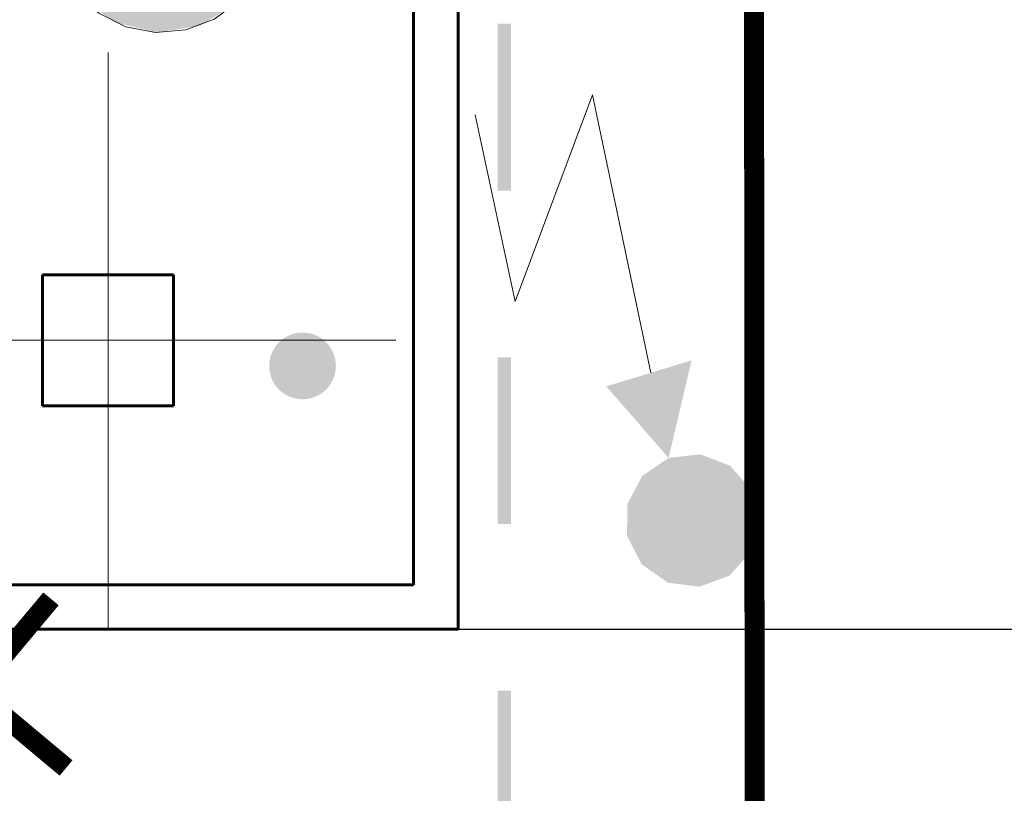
# Model space of a CAD drawing. Header units: millimetres. Extents: x 0 to 420, y 0 to 297.
# Tile 14 of 43: x 122 to 131, y 194 to 201. Entities that reach past the tile are written whole.
import ezdxf

# ---------------------------------------------------------------- set-up
doc = ezdxf.new("R2010")
doc.units = ezdxf.units.MM
for name, pattern in [('K5LT32769', [0]), ('K5LT_AXLED', [15.063659, 10.563659, -1.5, 1.5, -1.5]), ('K5LT_BASIC', [0]), ('K5LT_THIN', [0])]:
    doc.linetypes.add(name, pattern=pattern)
for name, color, linetype in [('_К3 (маслоотвод)', 7, 'Continuous'), ('_привязки', 7, 'Continuous'), ('Системный слой', 7, 'Continuous')]:
    doc.layers.add(name, color=color, linetype=linetype)
for name, color, linetype, true_color in [('Демонтаж', 7, 'Continuous', 0x666666), ('План ПС', 7, 'Continuous', 0x666666), ('Существующее оборудование', 7, 'Continuous', 0x7f7f7f), ('Топосъемка', 7, 'Continuous', 0x7f7f7f)]:
    doc.layers.add(name, color=color, linetype=linetype, true_color=true_color)
doc.styles.add('KDIMTEXTSTYLE', font='txt', dxfattribs={"width": 0.96, "oblique": 15, "height": 5})
doc.dimstyles.new('KDIMSTYLE (0.00)', dxfattribs={"dimtxt": 5, "dimasz": 1, "dimexe": 2, "dimexo": 0, "dimgap": 1, "dimtad": 1, "dimlfac": 500, "dimtxsty": 'KDIMTEXTSTYLE', "dimsah": 1, "dimcen": 0, "dimdle": 1, "dimadec": 0, "dimazin": 0, "dimtfac": 0.667, "dimtmove": 0, "dimatfit": 3, "dimfxl": 0, "dimtvp": 1, "dimtolj": 1, "dimtzin": 0, "dimarcsym": 0})

# ---------------------------------------------------------------- blocks, each defined once
blk = doc.blocks.new('U29')
at = {"layer": 'План ПС', "linetype": 'K5LT_AXLED', "lineweight": 18}
for q in [(123.0964, 200.9009), (120.5064, 198.3109), (125.6864, 198.3109), (123.0964, 195.7209)]:
    blk.add_line((123.0964, 198.3109), q, dxfattribs=at)
blk = doc.blocks.new('U63')
at = {"layer": 'Существующее оборудование', "linetype": 'K5LT_THIN', "lineweight": 18}
blk.add_line((128.8935, 171.5972), (128.8935, 220.5063), dxfattribs=at)
blk = doc.blocks.new('U114')
at = {"layer": 'План ПС', "linetype": 'K5LT_BASIC', "lineweight": 60}
for p, q in [((123.6864, 198.9009), (122.5064, 198.9009)), ((122.5064, 198.9009), (122.5064, 197.7209)), ((123.6864, 197.7209), (123.6864, 198.9009)), ((122.5064, 197.7209), (123.6864, 197.7209))]:
    blk.add_line(p, q, dxfattribs=at)
blk = doc.blocks.new('U200')
at = {"layer": 'Топосъемка'}
blk.add_hatch(color=256, dxfattribs=at).paths.add_polyline_path([(124.951, 197.7997), (124.9794, 197.8121), (125.0064, 197.8272), (125.0317, 197.8451), (125.055, 197.8655), (125.0761, 197.8882), (125.0947, 197.913), (125.1107, 197.9395), (125.1239, 197.9675), (125.1341, 197.9968), (125.1412, 198.0269), (125.1452, 198.0576), (125.146, 198.0886), (125.1436, 198.1195), (125.138, 198.1499), (125.1293, 198.1797), (125.1176, 198.2084), (125.103, 198.2357), (125.0857, 198.2613), (125.0658, 198.2851), (125.0436, 198.3066), (125.0192, 198.3258), (124.993, 198.3423), (124.9653, 198.3561), (124.9363, 198.3669), (124.9063, 198.3747), (124.8757, 198.3793), (124.8447, 198.3808), (124.8138, 198.3791), (124.7832, 198.3741), (124.7533, 198.3661), (124.7412, 198.3619), (124.7127, 198.3495), (124.6857, 198.3344), (124.6605, 198.3165), (124.6371, 198.2961), (124.6161, 198.2734), (124.5974, 198.2486), (124.5815, 198.2221), (124.5683, 198.1941), (124.5581, 198.1648), (124.551, 198.1347), (124.547, 198.104), (124.5462, 198.073), (124.5486, 198.0421), (124.5542, 198.0117), (124.5629, 197.9819), (124.5746, 197.9532), (124.5892, 197.9259), (124.6065, 197.9003), (124.6264, 197.8765), (124.6486, 197.855), (124.673, 197.8358), (124.6991, 197.8193), (124.7269, 197.8055), (124.7559, 197.7947), (124.7859, 197.7869), (124.8165, 197.7823), (124.8475, 197.7808), (124.8784, 197.7825), (124.909, 197.7875), (124.9389, 197.7955)])
blk = doc.blocks.new('U313')
at = {"layer": 'Топосъемка'}
for points in [[(128.3456, 198.1303), (127.5786, 197.8973), (128.1394, 197.2528)], [(128.1394, 197.2528), (127.9023, 197.0909), (127.7675, 196.8373), (127.766, 196.5501), (127.8981, 196.2951), (128.1336, 196.1308), (128.4185, 196.0947), (128.6876, 196.1951), (128.8791, 196.4091), (128.9493, 196.6875), (128.882, 196.9667), (128.6927, 197.1827), (128.4247, 197.2859)]]:
    blk.add_hatch(color=256, dxfattribs=at).paths.add_polyline_path(points)
at = {"layer": 'Топосъемка', "linetype": 'K5LT32769', "lineweight": 18}
for p, q in [((127.4537, 200.5192), (126.7604, 198.6593)), ((127.9786, 198.0188), (127.4537, 200.5192)), ((126.7604, 198.6593), (126.4001, 200.3394))]:
    blk.add_line(p, q, dxfattribs=at)
blk = doc.blocks.new('U317')
at = {"layer": 'Топосъемка'}
blk.add_hatch(color=256, dxfattribs=at).paths.add_polyline_path([(123.227, 203.0157), (122.8951, 202.8105), (122.667, 202.494), (122.5774, 202.1142), (122.6399, 201.7291), (122.8451, 201.3972), (123.1616, 201.1691), (123.5414, 201.0795), (123.9265, 201.142), (124.2584, 201.3471), (124.4865, 201.6637), (124.5761, 202.0434), (124.5136, 202.4286), (124.3084, 202.7605), (123.9919, 202.9886), (123.6121, 203.0782)])
at = {"layer": 'Топосъемка', "linetype": 'K5LT32769', "lineweight": 18}
for p, q in [((123.227, 203.0157), (123.4927, 203.0753)), ((123.4927, 203.0753), (123.7647, 203.061)), ((123.7647, 203.061), (124.0227, 202.9739)), ((122.9872, 202.8866), (123.227, 203.0157)), ((124.0227, 202.9739), (124.2477, 202.8204)), ((122.7912, 202.6976), (122.9872, 202.8866)), ((124.2477, 202.8204), (124.4228, 202.6119)), ((122.6534, 202.4627), (122.7912, 202.6976)), ((124.4228, 202.6119), (124.5353, 202.3638)), ((122.6633, 202.4957), (124.4902, 201.662)), ((122.584, 202.1993), (122.6534, 202.4627)), ((124.5353, 202.3638), (124.5766, 202.0946)), ((122.5883, 201.927), (122.584, 202.1993)), ((124.5766, 202.0946), (124.5438, 201.8243)), ((122.666, 201.666), (122.5883, 201.927)), ((124.5438, 201.8243), (124.4393, 201.5728)), ((122.8111, 201.4355), (122.666, 201.666)), ((124.4393, 201.5728), (124.2708, 201.3589)), ((123.0131, 201.2528), (122.8111, 201.4355)), ((124.2708, 201.3589), (124.0508, 201.1983)), ((123.2568, 201.1314), (123.0131, 201.2528)), ((124.0508, 201.1983), (123.7957, 201.1031)), ((123.5243, 201.0802), (123.2568, 201.1314)), ((123.7957, 201.1031), (123.5243, 201.0802))]:
    blk.add_line(p, q, dxfattribs=at)
blk = doc.blocks.new('U328')
at = {"layer": 'План ПС', "linetype": 'K5LT_BASIC', "lineweight": 60}
for p, q in [((126.2452, 217.1116), (126.2452, 195.7116)), ((125.8452, 216.7116), (125.8452, 196.1116)), ((125.8452, 196.1116), (110.3452, 196.1116)), ((126.2452, 195.7116), (109.9452, 195.7116))]:
    blk.add_line(p, q, dxfattribs=at)
blk = doc.blocks.new('KDIMARROW_03')
at = {"layer": '_К3 (маслоотвод)', "color": 0, "linetype": 'K5LT_THIN', "lineweight": 18}
blk.add_line((0, 0), (-1, 0), dxfattribs=at)
at = {"layer": 'Системный слой', "color": 0, "linetype": 'K5LT_BASIC', "lineweight": 60}
blk.add_line((-1.0605, -1.0605), (1.0605, 1.0605), dxfattribs=at)
at = {"layer": 'Системный слой', "color": 0, "linetype": 'K5LT_THIN', "lineweight": 18}
blk.add_line((0, 0), (2, 0), dxfattribs=at)

msp = doc.modelspace()

# ---------------------------------------------------------------- hatches: boundary and pattern name
at = {"layer": 'Топосъемка'}
for points in [[(126.722852, 201.15842), (126.602864, 201.158414), (126.60277, 199.658422), (126.722765, 199.658408)], [(126.722671, 198.158416), (126.602676, 198.158428), (126.60259, 196.658417), (126.722577, 196.658423)], [(126.72249, 195.158412), (126.602496, 195.158424), (126.602402, 193.658431), (126.722396, 193.658419)]]:
    msp.add_hatch(color=256, dxfattribs=at).paths.add_polyline_path(points)

# ---------------------------------------------------------------- linework, layer by layer
at = {"layer": 'Демонтаж', "linetype": 'K5LT_THIN', "const_width": 0.18}
msp.add_lwpolyline([(121.061704, 195.849372), (122.71878, 194.463839), (121.890242, 195.156606), (122.583008, 195.985143), (121.197476, 194.328068)], dxfattribs=at)
at = {"layer": 'Топосъемка', "linetype": 'K5LT32769', "const_width": 0.18}
msp.add_lwpolyline([(134.388461, 220.513938), (128.893515, 220.506265), (128.930196, 171.780086), (177.218949, 171.597194), (177.184822, 220.573702)], close=True, dxfattribs=at)

# ---------------------------------------------------------------- block references
at = {"layer": 'План ПС'}
for name in ['U328', 'U29', 'U114']:
    msp.add_blockref(name, (0, 0), dxfattribs=at)
at = {"layer": 'Существующее оборудование'}
msp.add_blockref('U63', (0, 0), dxfattribs=at)
at = {"layer": 'Топосъемка'}
for name in ['U317', 'U313', 'U200']:
    msp.add_blockref(name, (0, 0), dxfattribs=at)

# ---------------------------------------------------------------- dimensions: what is measured, and where the dimension line sits
at = {"layer": '_привязки'}
msp.add_linear_dim(base=(137.357462, 192.711592), p1=(123.096398, 195.711592), p2=(115.245274, 192.711592), angle=90, location=(137.357462, 185.990998), dimstyle='KDIMSTYLE (0.00)', override={"dimexo": 2, "dimpost": '\\fGOST type A|b0|c204|p34;\\H3.5;\\W0.960;\\Q15;<>', "dimblk1": 'KDIMARROW_03', "dimblk2": 'KDIMARROW_03', "dimse1": 0, "dimse2": 0, "dimtolj": 1}, dxfattribs=at).render()

doc.saveas('drawing.dxf')
